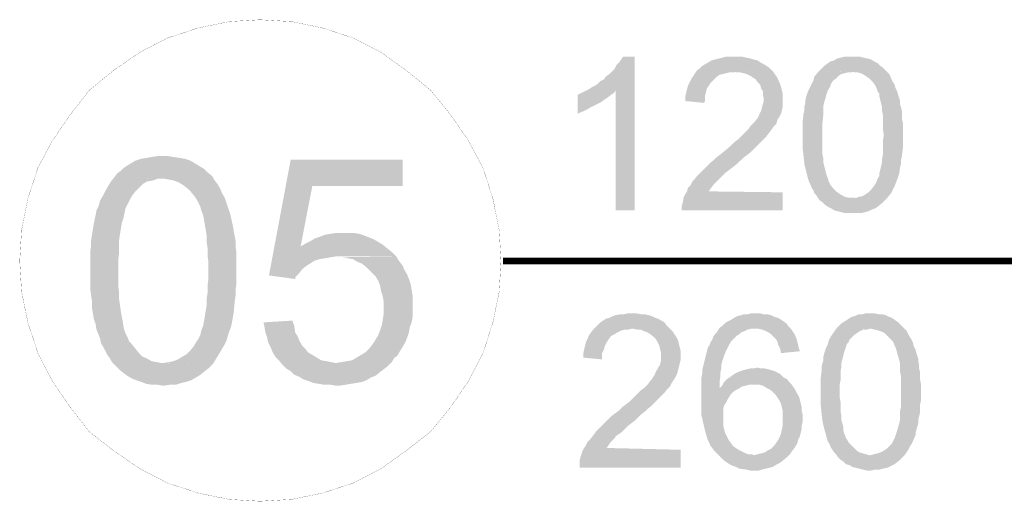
# Model space of a CAD drawing. Header units: millimetres. Extents: x -14047 to 49934, y -21523 to 14989.
# Tile 64 of 256: x 165 to 261, y 5722 to 5769. Entities that reach past the tile are written whole.
import ezdxf

# ---------------------------------------------------------------- set-up
doc = ezdxf.new("R2010")
doc.units = ezdxf.units.MM
doc.layers.add('H', color=7, linetype='Continuous')
doc.layers.add('P', color=7, linetype='Continuous')

msp = doc.modelspace()

# ---------------------------------------------------------------- hatches: boundary and pattern name
at = {"layer": 'H', "linetype": 'Continuous'}
for points in [[(222.993, 5749.944), (222.993, 5761.673), (220.343, 5761.763), (220.608, 5761.938), (220.963, 5762.113), (221.228, 5762.293), (221.493, 5762.558), (221.843, 5762.733), (222.023, 5762.997), (222.373, 5763.262), (222.638, 5763.527), (222.903, 5763.792), (223.078, 5764.142), (223.343, 5764.407), (223.518, 5764.672), (223.697, 5764.937), (224.842, 5764.937), (224.842, 5749.944)], [(231.631, 5760.438), (229.782, 5760.618), (229.782, 5761.058), (229.867, 5761.408), (229.957, 5761.763), (230.047, 5762.113), (230.222, 5762.468), (230.397, 5762.822), (230.577, 5763.087), (230.752, 5763.347), (230.927, 5763.612), (231.191, 5763.792), (231.456, 5764.057), (232.071, 5764.407), (232.336, 5764.582), (232.691, 5764.672), (233.041, 5764.762), (233.396, 5764.847), (233.751, 5764.937), (234.191, 5764.937), (234.541, 5764.937), (235.071, 5764.937), (235.426, 5764.937), (235.776, 5764.847), (236.216, 5764.762), (236.481, 5764.672), (236.836, 5764.582), (237.101, 5764.407), (237.716, 5764.057), (237.981, 5763.877), (238.336, 5763.527), (234.631, 5763.437), (234.191, 5763.437), (233.836, 5763.347), (233.486, 5763.262), (233.131, 5763.172), (232.866, 5762.997), (232.601, 5762.733), (232.251, 5762.378), (232.071, 5762.113), (231.896, 5761.853), (231.811, 5761.498), (231.721, 5761.143), (231.721, 5760.703)], [(249.444, 5751.094), (246.184, 5751.179), (246.449, 5751.179), (246.799, 5751.269), (247.154, 5751.359), (247.419, 5751.534), (247.684, 5751.709), (247.944, 5751.974), (248.209, 5752.329), (248.389, 5752.589), (248.474, 5752.769), (248.564, 5753.034), (248.739, 5753.299), (248.739, 5753.564), (248.829, 5753.914), (248.914, 5754.269), (249.004, 5754.619), (249.004, 5754.974), (249.094, 5755.413), (249.094, 5755.853), (249.094, 5756.293), (249.094, 5756.823), (249.179, 5757.263), (249.094, 5757.793), (249.094, 5758.323), (249.094, 5758.763), (249.094, 5759.203), (249.004, 5759.648), (249.004, 5759.998), (248.914, 5760.353), (248.829, 5760.703), (248.739, 5761.058), (248.739, 5761.323), (248.564, 5761.588), (248.474, 5761.853), (248.389, 5762.028), (248.299, 5762.203), (248.034, 5762.558), (247.769, 5762.822), (247.504, 5762.997), (247.239, 5763.172), (246.889, 5763.347), (246.534, 5763.437), (246.269, 5763.437), (242.83, 5763.527), (243.095, 5763.792), (243.36, 5764.057), (243.715, 5764.317), (243.98, 5764.497), (244.33, 5764.582), (244.595, 5764.762), (244.95, 5764.847), (245.3, 5764.937), (245.74, 5764.937), (246.094, 5764.937), (246.534, 5764.937), (246.889, 5764.937), (247.239, 5764.847), (247.594, 5764.762), (247.944, 5764.672), (248.209, 5764.497), (248.564, 5764.317), (248.829, 5764.057), (249.094, 5763.877), (249.359, 5763.612), (249.624, 5763.347), (249.799, 5763.087), (249.884, 5762.822), (250.064, 5762.468), (250.239, 5762.203), (250.329, 5761.853), (250.504, 5761.498), (250.594, 5761.143), (250.679, 5760.883), (250.769, 5760.618), (250.769, 5760.263), (250.859, 5759.998), (250.944, 5759.648), (250.944, 5759.293), (250.944, 5758.853), (251.034, 5758.498), (251.034, 5758.058), (251.034, 5757.618), (251.034, 5756.823), (251.034, 5756.473), (251.034, 5756.028), (250.944, 5755.239), (250.859, 5754.884), (250.859, 5754.534), (250.769, 5754.179), (250.679, 5753.564), (250.594, 5753.299), (250.504, 5753.034), (250.239, 5752.329), (250.064, 5751.974), (249.884, 5751.619)], [(229.427, 5749.944), (229.427, 5750.299), (229.517, 5750.649), (229.607, 5751.004), (229.607, 5751.179), (229.782, 5751.534), (229.957, 5751.799), (230.047, 5752.149), (230.312, 5752.414), (230.487, 5752.769), (230.752, 5753.034), (230.837, 5753.209), (231.017, 5753.384), (231.281, 5753.649), (231.986, 5754.354), (232.251, 5754.619), (232.601, 5754.884), (232.866, 5755.149), (233.221, 5755.413), (233.661, 5755.763), (234.366, 5756.383), (234.631, 5756.648), (234.986, 5756.913), (235.511, 5757.443), (235.776, 5757.708), (235.956, 5757.883), (236.131, 5758.148), (236.306, 5758.323), (236.481, 5758.498), (236.836, 5758.938), (237.011, 5759.293), (237.186, 5759.648), (237.276, 5759.998), (237.366, 5760.353), (237.451, 5760.618), (237.451, 5760.883), (237.366, 5761.233), (237.366, 5761.588), (237.186, 5761.853), (237.101, 5762.203), (236.836, 5762.468), (236.661, 5762.733), (236.396, 5762.907), (236.131, 5763.087), (235.776, 5763.262), (235.426, 5763.347), (235.071, 5763.437), (234.721, 5763.437), (238.336, 5763.527), (238.511, 5763.262), (238.775, 5762.907), (238.865, 5762.643), (239.04, 5762.293), (239.13, 5762.028), (239.215, 5761.673), (239.305, 5761.323), (239.305, 5760.883), (239.305, 5760.438), (239.305, 5760.088), (239.13, 5759.383), (238.95, 5759.028), (238.775, 5758.763), (238.685, 5758.413), (238.421, 5758.148), (238.246, 5757.883), (237.981, 5757.528), (237.716, 5757.178), (237.541, 5756.998), (237.366, 5756.823), (237.101, 5756.558), (236.926, 5756.383), (236.661, 5756.118), (236.396, 5755.853), (236.131, 5755.588), (235.776, 5755.324), (235.426, 5755.059), (235.071, 5754.709), (234.896, 5754.534), (234.456, 5754.179), (234.101, 5753.914), (233.751, 5753.649), (233.486, 5753.384), (233.221, 5753.119), (233.041, 5752.944), (232.866, 5752.769), (232.516, 5752.414), (232.251, 5752.064), (232.071, 5751.799), (239.305, 5751.709), (239.305, 5749.944)], [(246.184, 5749.679), (245.74, 5749.679), (245.39, 5749.679), (245.035, 5749.769), (244.685, 5749.859), (244.33, 5749.944), (244.065, 5750.124), (243.715, 5750.299), (243.45, 5750.474), (243.185, 5750.739), (242.92, 5750.914), (242.745, 5751.179), (242.565, 5751.444), (242.39, 5751.619), (242.305, 5751.884), (242.125, 5752.149), (242.04, 5752.414), (241.86, 5752.769), (241.775, 5753.034), (241.595, 5753.739), (241.51, 5754.089), (241.42, 5754.444), (241.335, 5755.239), (241.245, 5756.028), (241.245, 5756.473), (241.245, 5756.998), (241.245, 5757.263), (241.245, 5757.708), (241.245, 5758.148), (241.245, 5758.588), (241.335, 5759.383), (241.42, 5759.733), (241.42, 5760.088), (241.51, 5760.438), (241.51, 5760.703), (241.595, 5761.058), (241.685, 5761.323), (241.775, 5761.588), (241.95, 5761.938), (242.125, 5762.293), (242.305, 5762.643), (242.39, 5762.997), (242.83, 5763.527), (246.094, 5763.437), (245.74, 5763.437), (245.39, 5763.347), (245.035, 5763.262), (244.77, 5763.087), (244.51, 5762.822), (244.245, 5762.643), (244.065, 5762.378), (243.98, 5762.203), (243.89, 5761.938), (243.715, 5761.673), (243.535, 5761.143), (243.45, 5760.793), (243.36, 5760.528), (243.275, 5760.173), (243.275, 5759.733), (243.275, 5759.383), (243.185, 5758.498), (243.185, 5758.058), (243.185, 5756.823), (243.185, 5756.293), (243.185, 5755.853), (243.185, 5755.413), (243.275, 5754.974), (243.275, 5754.619), (243.36, 5754.269), (243.45, 5753.914), (243.535, 5753.564), (243.625, 5753.299), (243.715, 5753.034), (243.8, 5752.769), (243.89, 5752.589), (243.98, 5752.414), (244.245, 5752.064), (244.51, 5751.799), (244.77, 5751.619), (245.035, 5751.444), (245.39, 5751.269), (245.74, 5751.179), (246.004, 5751.179), (249.444, 5751.094), (249.179, 5750.829), (249.004, 5750.649), (248.564, 5750.299), (248.299, 5750.124), (248.034, 5750.034), (247.684, 5749.859), (247.329, 5749.769), (246.974, 5749.679), (246.624, 5749.679)], [(219.288, 5759.383), (219.288, 5761.233), (219.638, 5761.408), (219.993, 5761.588), (220.343, 5761.763), (222.993, 5761.673), (222.813, 5761.408), (222.548, 5761.233), (222.198, 5760.968), (221.933, 5760.793), (221.578, 5760.528), (221.228, 5760.353), (220.873, 5760.173), (220.523, 5759.998), (220.258, 5759.823), (219.903, 5759.648), (219.638, 5759.558)], [(183.663, 5734.956), (178.814, 5735.041), (179.338, 5735.131), (179.783, 5735.221), (180.223, 5735.396), (180.663, 5735.661), (181.103, 5735.926), (181.458, 5736.276), (181.808, 5736.716), (181.898, 5736.896), (182.073, 5737.161), (182.248, 5737.426), (182.428, 5737.776), (182.513, 5738.216), (182.693, 5738.661), (182.778, 5739.101), (182.868, 5739.631), (182.958, 5740.156), (183.043, 5740.685), (183.043, 5741.305), (183.133, 5741.92), (183.133, 5742.625), (183.218, 5743.33), (183.218, 5744.83), (183.133, 5745.535), (183.133, 5746.24), (183.043, 5746.86), (183.043, 5747.475), (182.958, 5748.004), (182.868, 5748.534), (182.778, 5749.064), (182.693, 5749.504), (182.513, 5749.944), (182.428, 5750.299), (182.248, 5750.649), (182.073, 5751.004), (181.898, 5751.269), (181.543, 5751.709), (181.193, 5752.064), (180.753, 5752.414), (180.308, 5752.679), (179.868, 5752.854), (179.428, 5752.944), (178.899, 5753.034), (174.049, 5753.209), (174.314, 5753.564), (174.669, 5753.824), (174.844, 5754.004), (175.194, 5754.269), (175.639, 5754.534), (176.079, 5754.794), (176.609, 5754.974), (177.134, 5755.059), (177.579, 5755.149), (178.194, 5755.239), (178.724, 5755.239), (179.338, 5755.239), (179.868, 5755.149), (180.488, 5755.059), (180.928, 5754.974), (181.458, 5754.794), (181.898, 5754.534), (182.338, 5754.269), (182.778, 5754.004), (183.133, 5753.649), (183.573, 5753.299), (183.838, 5752.854), (184.103, 5752.504), (184.368, 5752.064), (184.543, 5751.619), (184.808, 5751.179), (184.983, 5750.649), (185.163, 5750.124), (185.338, 5749.594), (185.423, 5749.239), (185.603, 5748.444), (185.688, 5747.919), (185.778, 5747.475), (185.868, 5746.95), (185.868, 5746.42), (185.953, 5745.8), (185.953, 5745.185), (185.953, 5744.565), (185.953, 5743.42), (185.953, 5742.805), (185.868, 5742.185), (185.868, 5741.655), (185.778, 5741.04), (185.688, 5739.981), (185.603, 5739.541), (185.513, 5739.011), (185.423, 5738.571), (185.248, 5738.131), (185.163, 5737.866), (184.983, 5737.246), (184.718, 5736.716), (184.453, 5736.276), (184.193, 5735.836), (183.928, 5735.396)], [(191.687, 5743.245), (189.127, 5743.595), (191.247, 5754.884), (202.18, 5754.884), (202.18, 5752.329), (193.362, 5752.329), (192.217, 5746.42), (200.681, 5746.24), (201.121, 5745.89), (201.56, 5745.45), (195.656, 5745.45), (195.126, 5745.36), (194.596, 5745.27), (194.066, 5745.185), (193.537, 5745.01), (193.272, 5744.83), (192.832, 5744.565), (192.392, 5744.215), (192.037, 5743.775), (191.687, 5743.42)], [(178.814, 5732.837), (178.194, 5732.927), (177.664, 5732.927), (177.134, 5733.017), (176.694, 5733.191), (176.164, 5733.366), (175.724, 5733.541), (175.284, 5733.806), (174.929, 5734.071), (174.489, 5734.426), (174.139, 5734.776), (173.784, 5735.131), (173.609, 5735.486), (173.344, 5735.836), (173.169, 5736.191), (172.989, 5736.541), (172.724, 5736.981), (172.639, 5737.426), (172.464, 5737.866), (172.284, 5738.306), (172.199, 5738.836), (172.019, 5739.366), (171.844, 5740.421), (171.844, 5741.04), (171.669, 5742.275), (171.669, 5742.89), (171.669, 5743.595), (171.669, 5744.745), (171.669, 5745.36), (171.669, 5745.89), (171.754, 5746.505), (171.754, 5747.035), (171.844, 5747.565), (171.934, 5748.094), (172.019, 5748.624), (172.109, 5749.064), (172.199, 5749.504), (172.284, 5749.944), (172.464, 5750.299), (172.639, 5750.914), (172.904, 5751.359), (173.169, 5751.884), (173.434, 5752.329), (173.694, 5752.769), (174.049, 5753.209), (178.814, 5753.034), (178.284, 5753.034), (177.754, 5752.854), (177.224, 5752.769), (176.784, 5752.504), (176.429, 5752.149), (176.079, 5751.799), (175.814, 5751.444), (175.639, 5751.179), (175.459, 5750.829), (175.284, 5750.474), (175.109, 5750.124), (175.019, 5749.679), (174.929, 5749.239), (174.754, 5748.709), (174.669, 5748.184), (174.579, 5747.655), (174.489, 5747.035), (174.489, 5746.42), (174.489, 5745.8), (174.404, 5745.095), (174.404, 5744.39), (174.404, 5743.33), (174.404, 5742.625), (174.489, 5741.92), (174.489, 5741.305), (174.579, 5740.685), (174.669, 5740.071), (174.754, 5739.541), (174.844, 5739.101), (174.929, 5738.571), (175.019, 5738.216), (175.194, 5737.776), (175.374, 5737.426), (175.459, 5737.161), (175.724, 5736.896), (176.079, 5736.456), (176.429, 5736.011), (176.784, 5735.661), (177.224, 5735.486), (177.664, 5735.221), (178.194, 5735.131), (178.634, 5735.041), (183.663, 5734.956), (183.308, 5734.601), (182.868, 5734.251), (182.428, 5733.896), (181.988, 5733.631), (181.543, 5733.366), (181.018, 5733.191), (180.573, 5733.101), (180.043, 5732.927), (179.428, 5732.927), (178.899, 5732.837)], [(200.681, 5746.24), (192.217, 5746.42), (192.657, 5746.685), (193.187, 5746.95), (193.627, 5747.215), (194.156, 5747.39), (194.596, 5747.565), (195.126, 5747.655), (195.656, 5747.74), (196.096, 5747.74), (196.361, 5747.74), (196.891, 5747.74), (197.416, 5747.74), (197.946, 5747.655), (198.476, 5747.475), (198.916, 5747.3), (199.356, 5747.125), (199.801, 5746.86), (200.241, 5746.595)], [(195.656, 5732.837), (195.126, 5732.927), (194.506, 5732.927), (193.976, 5733.017), (193.452, 5733.101), (193.007, 5733.281), (192.482, 5733.456), (192.037, 5733.721), (191.597, 5733.896), (191.247, 5734.251), (190.802, 5734.516), (190.452, 5734.866), (195.656, 5735.041), (196.181, 5735.131), (196.711, 5735.221), (197.241, 5735.306), (197.681, 5735.571), (198.121, 5735.836), (198.566, 5736.101), (198.916, 5736.456), (199.271, 5736.896), (199.536, 5737.336), (199.801, 5737.776), (199.976, 5738.216), (200.151, 5738.746), (200.241, 5739.276), (200.326, 5739.806), (200.326, 5740.421), (200.326, 5741.04), (200.241, 5741.57), (200.066, 5742.095), (199.976, 5742.625), (199.801, 5743.065), (199.536, 5743.51), (199.181, 5743.86), (199.006, 5744.04), (198.651, 5744.39), (198.211, 5744.745), (197.771, 5744.92), (197.331, 5745.185), (196.801, 5745.27), (196.271, 5745.36), (195.741, 5745.36), (201.56, 5745.45), (201.825, 5745.01), (202.18, 5744.565), (202.355, 5744.125), (202.62, 5743.685), (202.795, 5743.245), (202.975, 5742.715), (203.06, 5742.185), (203.15, 5741.655), (203.15, 5741.125), (203.15, 5740.156), (203.15, 5739.541), (203.06, 5739.011), (202.885, 5738.571), (202.795, 5738.041), (202.62, 5737.511), (202.445, 5737.071), (202.18, 5736.631), (201.915, 5736.191), (201.65, 5735.746), (201.386, 5735.571), (201.121, 5735.131), (200.771, 5734.776), (200.326, 5734.426), (199.976, 5734.161), (199.536, 5733.806), (199.091, 5733.631), (198.651, 5733.366), (198.211, 5733.191), (197.681, 5733.101), (197.151, 5733.017), (196.626, 5732.927), (196.096, 5732.837)], [(221.668, 5735.396), (219.818, 5735.571), (219.818, 5735.926), (219.903, 5736.366), (219.993, 5736.716), (220.083, 5737.071), (220.258, 5737.426), (220.343, 5737.691), (220.523, 5737.951), (220.788, 5738.306), (220.963, 5738.481), (221.228, 5738.746), (221.493, 5739.011), (222.023, 5739.366), (222.373, 5739.451), (222.728, 5739.631), (222.993, 5739.716), (223.433, 5739.806), (223.782, 5739.806), (224.137, 5739.891), (224.577, 5739.891), (225.017, 5739.891), (225.462, 5739.806), (225.812, 5739.806), (226.167, 5739.716), (226.517, 5739.631), (226.872, 5739.451), (227.137, 5739.366), (227.752, 5739.011), (227.927, 5738.746), (228.282, 5738.396), (224.577, 5738.396), (224.227, 5738.306), (223.872, 5738.306), (223.518, 5738.216), (223.168, 5738.041), (222.903, 5737.866), (222.548, 5737.691), (222.288, 5737.336), (222.108, 5737.071), (221.933, 5736.716), (221.843, 5736.366), (221.668, 5736.011), (221.668, 5735.661)], [(233.041, 5726.047), (232.781, 5726.312), (232.601, 5726.487), (232.426, 5726.752), (232.251, 5726.932), (232.161, 5727.192), (231.986, 5727.547), (231.896, 5727.812), (231.721, 5728.427), (231.631, 5728.782), (231.456, 5729.577), (231.366, 5729.927), (231.366, 5730.812), (231.366, 5731.252), (231.366, 5732.312), (231.366, 5732.752), (231.366, 5733.191), (231.366, 5733.631), (231.456, 5734.071), (231.456, 5734.426), (231.546, 5734.776), (231.721, 5735.486), (231.811, 5735.836), (231.986, 5736.541), (232.161, 5736.806), (232.251, 5737.071), (232.426, 5737.336), (232.516, 5737.601), (232.691, 5737.866), (232.866, 5738.041), (233.131, 5738.481), (233.396, 5738.661), (233.661, 5738.921), (233.926, 5739.101), (234.276, 5739.276), (234.541, 5739.451), (234.896, 5739.631), (235.246, 5739.716), (235.511, 5739.806), (235.866, 5739.806), (236.216, 5739.891), (236.661, 5739.891), (237.101, 5739.891), (237.451, 5739.806), (237.806, 5739.806), (238.161, 5739.716), (238.511, 5739.541), (238.865, 5739.451), (239.13, 5739.276), (239.39, 5739.101), (239.655, 5738.921), (239.835, 5738.661), (240.1, 5738.396), (236.571, 5738.396), (236.216, 5738.396), (235.866, 5738.306), (235.511, 5738.131), (235.246, 5738.041), (235.071, 5737.866), (234.806, 5737.691), (234.541, 5737.426), (234.276, 5737.161), (234.101, 5736.896), (233.926, 5736.541), (233.751, 5736.191), (233.571, 5735.746), (233.486, 5735.486), (233.396, 5735.221), (233.306, 5734.866), (233.306, 5734.516), (233.221, 5734.161), (233.221, 5733.721), (233.131, 5733.281), (233.131, 5732.837), (233.131, 5732.572), (234.721, 5732.397), (234.456, 5732.222), (234.276, 5732.047), (234.101, 5731.782), (233.926, 5731.517), (233.751, 5731.162), (233.571, 5730.897), (233.486, 5730.547), (233.486, 5730.192), (233.486, 5729.752), (233.486, 5729.312), (233.486, 5728.957), (233.571, 5728.607), (233.661, 5728.252), (233.836, 5727.902), (234.011, 5727.547), (234.276, 5727.192), (234.456, 5726.932), (234.721, 5726.752), (234.986, 5726.577), (235.336, 5726.402), (235.691, 5726.222), (235.956, 5726.137), (236.306, 5726.137), (236.481, 5726.047)], [(251.209, 5726.047), (247.859, 5726.047), (248.209, 5726.137), (248.564, 5726.222), (248.829, 5726.312), (249.179, 5726.487), (249.444, 5726.667), (249.709, 5726.932), (249.974, 5727.192), (250.149, 5727.547), (250.239, 5727.722), (250.329, 5727.987), (250.414, 5728.252), (250.504, 5728.517), (250.594, 5728.872), (250.679, 5729.137), (250.769, 5729.577), (250.769, 5729.927), (250.769, 5730.367), (250.859, 5730.812), (250.859, 5731.252), (250.859, 5731.782), (250.859, 5732.222), (250.859, 5732.752), (250.859, 5733.281), (250.859, 5733.721), (250.769, 5734.161), (250.769, 5734.601), (250.769, 5734.956), (250.679, 5735.306), (250.594, 5735.661), (250.504, 5735.926), (250.414, 5736.276), (250.329, 5736.541), (250.239, 5736.716), (250.149, 5736.981), (250.064, 5737.161), (249.799, 5737.426), (249.534, 5737.691), (249.269, 5737.951), (248.914, 5738.131), (248.654, 5738.216), (248.299, 5738.306), (247.944, 5738.396), (244.595, 5738.481), (244.86, 5738.746), (245.035, 5738.921), (245.48, 5739.186), (245.74, 5739.366), (246.004, 5739.541), (246.359, 5739.631), (246.709, 5739.806), (247.064, 5739.806), (247.419, 5739.891), (247.859, 5739.891), (248.299, 5739.891), (248.654, 5739.806), (249.004, 5739.806), (249.359, 5739.716), (249.709, 5739.541), (249.974, 5739.451), (250.329, 5739.186), (250.594, 5739.011), (250.859, 5738.746), (251.119, 5738.481), (251.384, 5738.216), (251.474, 5738.041), (251.649, 5737.691), (251.829, 5737.426), (252.004, 5737.071), (252.089, 5736.716), (252.269, 5736.366), (252.354, 5736.011), (252.444, 5735.746), (252.534, 5735.486), (252.534, 5735.221), (252.619, 5734.866), (252.619, 5734.516), (252.709, 5734.161), (252.709, 5733.806), (252.709, 5733.456), (252.799, 5733.017), (252.799, 5732.572), (252.799, 5731.782), (252.799, 5731.342), (252.709, 5730.987), (252.709, 5730.192), (252.619, 5729.842), (252.534, 5729.487), (252.534, 5729.137), (252.354, 5728.517), (252.269, 5728.167), (252.269, 5727.987), (251.914, 5727.192), (251.739, 5726.932), (251.564, 5726.577)], [(190.452, 5734.866), (190.097, 5735.306), (189.747, 5735.661), (189.482, 5736.101), (189.307, 5736.541), (189.042, 5737.071), (188.952, 5737.511), (188.777, 5738.041), (188.687, 5738.571), (188.597, 5739.011), (191.422, 5739.186), (191.597, 5738.661), (191.687, 5738.041), (191.952, 5737.601), (192.127, 5737.161), (192.392, 5736.716), (192.742, 5736.366), (192.922, 5736.101), (193.362, 5735.836), (193.802, 5735.571), (194.241, 5735.306), (194.771, 5735.221), (195.211, 5735.131), (195.656, 5735.041)], [(219.463, 5724.813), (219.463, 5725.168), (219.463, 5725.518), (219.553, 5725.872), (219.638, 5726.137), (219.728, 5726.402), (219.903, 5726.752), (220.083, 5727.017), (220.258, 5727.372), (220.523, 5727.637), (220.788, 5727.987), (220.873, 5728.077), (221.053, 5728.342), (221.228, 5728.517), (222.023, 5729.312), (222.288, 5729.577), (222.548, 5729.842), (222.903, 5730.107), (223.258, 5730.367), (223.608, 5730.722), (224.312, 5731.252), (224.667, 5731.602), (224.932, 5731.867), (225.462, 5732.397), (225.722, 5732.572), (225.987, 5732.837), (226.167, 5733.017), (226.342, 5733.281), (226.517, 5733.456), (226.782, 5733.896), (226.957, 5734.251), (227.137, 5734.601), (227.312, 5734.866), (227.402, 5735.221), (227.402, 5735.571), (227.402, 5735.746), (227.402, 5736.101), (227.312, 5736.456), (227.222, 5736.806), (227.047, 5737.161), (226.872, 5737.426), (226.692, 5737.601), (226.342, 5737.866), (226.077, 5738.041), (225.812, 5738.131), (225.462, 5738.306), (225.107, 5738.306), (224.667, 5738.396), (228.282, 5738.396), (228.547, 5738.131), (228.722, 5737.866), (228.897, 5737.601), (229.077, 5737.246), (229.162, 5736.896), (229.252, 5736.541), (229.342, 5736.191), (229.342, 5735.836), (229.342, 5735.396), (229.252, 5735.041), (229.077, 5734.336), (228.987, 5733.986), (228.812, 5733.631), (228.637, 5733.366), (228.457, 5733.101), (228.282, 5732.752), (228.017, 5732.487), (227.752, 5732.132), (227.577, 5731.957), (227.402, 5731.782), (227.137, 5731.517), (226.957, 5731.342), (226.692, 5731.077), (226.432, 5730.812), (226.077, 5730.547), (225.812, 5730.282), (225.462, 5730.017), (225.107, 5729.662), (224.932, 5729.487), (224.487, 5729.137), (224.137, 5728.872), (223.782, 5728.517), (223.518, 5728.252), (223.258, 5728.077), (222.993, 5727.902), (222.903, 5727.722), (222.463, 5727.282), (222.288, 5727.017), (222.108, 5726.752), (229.342, 5726.577), (229.342, 5724.813)], [(239.13, 5736.011), (239.04, 5736.456), (238.865, 5736.806), (238.775, 5737.161), (238.6, 5737.426), (238.421, 5737.601), (238.161, 5737.866), (237.896, 5738.041), (237.541, 5738.216), (237.276, 5738.306), (236.926, 5738.396), (236.571, 5738.396), (240.1, 5738.396), (240.275, 5738.131), (240.45, 5737.866), (240.625, 5737.511), (240.715, 5737.161), (240.805, 5736.806), (240.89, 5736.456), (240.98, 5736.191)], [(247.859, 5724.548), (247.504, 5724.548), (247.154, 5724.638), (246.799, 5724.728), (246.449, 5724.813), (246.094, 5724.903), (245.83, 5725.078), (245.48, 5725.168), (245.215, 5725.433), (244.95, 5725.607), (244.685, 5725.872), (244.51, 5726.137), (244.33, 5726.312), (244.155, 5726.577), (243.98, 5726.842), (243.89, 5727.107), (243.715, 5727.372), (243.625, 5727.637), (243.535, 5727.987), (243.36, 5728.607), (243.275, 5728.957), (243.185, 5729.397), (243.095, 5730.107), (243.01, 5730.987), (243.01, 5731.427), (243.01, 5731.867), (243.01, 5732.222), (243.01, 5732.662), (243.01, 5733.101), (243.01, 5733.541), (243.095, 5734.251), (243.095, 5734.691), (243.185, 5735.041), (243.275, 5735.306), (243.275, 5735.661), (243.36, 5736.011), (243.45, 5736.276), (243.535, 5736.541), (243.715, 5736.896), (243.8, 5737.246), (243.98, 5737.601), (244.155, 5737.866), (244.595, 5738.481), (247.859, 5738.396), (247.504, 5738.306), (247.154, 5738.306), (246.799, 5738.131), (246.534, 5737.951), (246.269, 5737.776), (246.004, 5737.511), (245.83, 5737.336), (245.74, 5737.071), (245.565, 5736.896), (245.48, 5736.631), (245.3, 5736.101), (245.215, 5735.746), (245.125, 5735.396), (245.035, 5735.041), (245.035, 5734.691), (244.95, 5734.251), (244.95, 5733.366), (244.86, 5732.927), (244.86, 5731.692), (244.95, 5731.252), (244.95, 5730.722), (244.95, 5730.282), (245.035, 5729.927), (245.035, 5729.487), (245.125, 5729.137), (245.215, 5728.782), (245.215, 5728.517), (245.3, 5728.167), (245.39, 5727.987), (245.48, 5727.722), (245.655, 5727.457), (245.74, 5727.282), (246.004, 5727.017), (246.269, 5726.752), (246.534, 5726.487), (246.799, 5726.312), (247.154, 5726.222), (247.419, 5726.137), (247.769, 5726.047), (251.209, 5726.047), (250.944, 5725.782), (250.679, 5725.518), (250.329, 5725.253), (250.064, 5725.078), (249.709, 5724.903), (249.444, 5724.813), (249.094, 5724.728), (248.739, 5724.638), (248.299, 5724.638), (247.944, 5724.548)], [(234.721, 5732.397), (233.131, 5732.572), (233.396, 5732.837), (233.571, 5733.191), (233.836, 5733.456), (234.101, 5733.631), (234.456, 5733.896), (234.721, 5734.071), (235.161, 5734.251), (235.426, 5734.336), (235.776, 5734.426), (236.131, 5734.516), (236.481, 5734.516), (236.836, 5734.601), (237.186, 5734.516), (237.541, 5734.516), (237.896, 5734.426), (238.246, 5734.336), (238.511, 5734.251), (238.865, 5734.071), (239.13, 5733.896), (239.39, 5733.631), (239.745, 5733.456), (239.92, 5733.191), (240.185, 5732.927), (236.396, 5732.927), (236.041, 5732.927), (235.691, 5732.837), (235.336, 5732.752), (235.071, 5732.572)], [(236.571, 5724.548), (236.131, 5724.548), (235.776, 5724.638), (235.071, 5724.728), (234.721, 5724.903), (234.456, 5724.993), (234.101, 5725.168), (233.836, 5725.343), (233.571, 5725.518), (233.306, 5725.782), (233.041, 5726.047), (236.481, 5726.047), (236.836, 5726.137), (237.186, 5726.222), (237.541, 5726.312), (237.806, 5726.487), (238.161, 5726.667), (238.421, 5726.932), (238.685, 5727.282), (238.865, 5727.547), (239.04, 5727.902), (239.13, 5728.167), (239.215, 5728.517), (239.305, 5728.957), (239.305, 5729.312), (239.305, 5730.017), (239.305, 5730.367), (239.215, 5730.722), (239.13, 5731.077), (238.95, 5731.427), (238.775, 5731.692), (238.6, 5731.957), (238.246, 5732.312), (237.981, 5732.487), (237.631, 5732.662), (237.366, 5732.837), (237.011, 5732.927), (236.661, 5732.927), (236.396, 5732.927), (240.185, 5732.927), (240.36, 5732.662), (240.54, 5732.397), (240.715, 5732.047), (240.89, 5731.782), (240.98, 5731.427), (241.155, 5730.722), (241.155, 5730.367), (241.245, 5730.017), (241.245, 5729.312), (241.155, 5728.957), (241.155, 5728.607), (240.98, 5727.902), (240.805, 5727.547), (240.715, 5727.192), (240.45, 5726.752), (240.185, 5726.402), (240.01, 5726.137), (239.745, 5725.872), (239.215, 5725.433), (238.95, 5725.253), (238.6, 5725.078), (238.336, 5724.903), (237.981, 5724.813), (237.631, 5724.728), (237.276, 5724.638), (236.926, 5724.548)]]:
    msp.add_hatch(color=256, dxfattribs=at).paths.add_polyline_path(points)

# ---------------------------------------------------------------- linework, layer by layer
at = {"layer": 'P'}
for points, const_width in [([(188.247, 5768.552), (185.248, 5768.377), (182.248, 5767.757), (179.253, 5766.787), (176.519, 5765.377), (173.959, 5763.612), (171.58, 5761.673), (169.73, 5759.293), (167.965, 5756.738), (166.555, 5754.089), (165.585, 5751.094), (164.965, 5748.004), (164.79, 5745.01), (164.965, 5742.01), (165.585, 5739.011), (166.555, 5736.011), (167.965, 5733.281), (169.73, 5730.722), (171.58, 5728.342), (173.959, 5726.487), (176.519, 5724.728), (179.253, 5723.313), (182.248, 5722.343), (185.248, 5721.728), (188.247, 5721.553), (191.332, 5721.728), (194.331, 5722.343), (197.331, 5723.313), (200.066, 5724.728), (202.53, 5726.487), (204.915, 5728.342), (206.855, 5730.722), (208.615, 5733.281), (210.029, 5736.011), (210.999, 5739.011), (211.614, 5742.01), (211.789, 5745.01), (211.614, 5748.004), (210.999, 5751.094), (210.029, 5754.089), (208.615, 5756.738), (206.855, 5759.293), (204.915, 5761.673), (202.53, 5763.612), (200.066, 5765.377), (197.331, 5766.787), (194.331, 5767.757), (191.332, 5768.377), (188.247, 5768.552)], 0.015), ([(332.868, 5745.01), (211.969, 5745.01)], 0.635)]:
    msp.add_lwpolyline(points, dxfattribs=dict(at, const_width=const_width))

doc.saveas('drawing.dxf')
